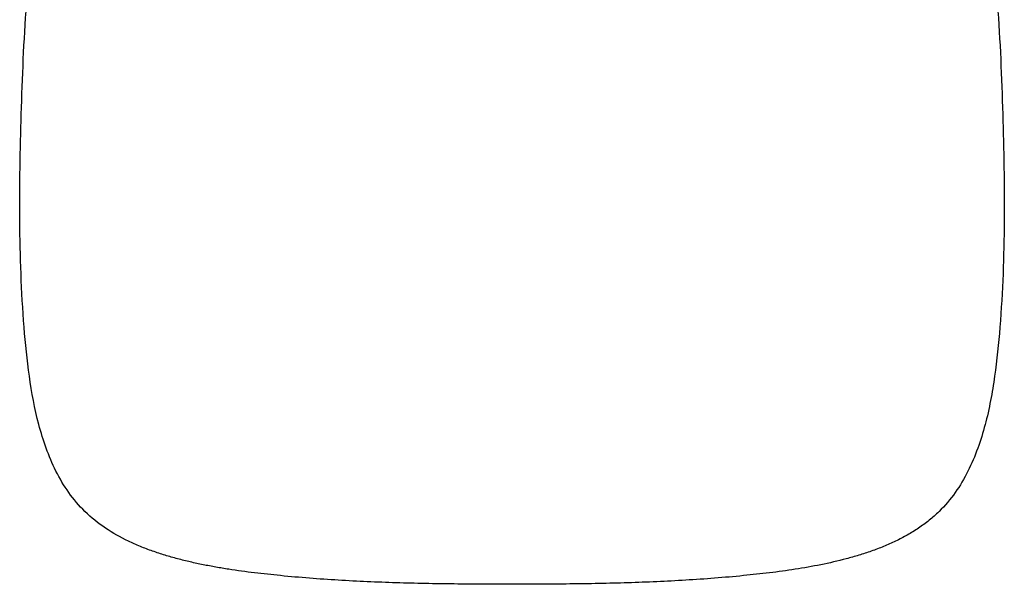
# Model space of a CAD drawing. Header units: millimetres. Extents: x -51070 to 51016057, y -411665 to 5485636.
# Tile 2 of 27: x 51013972 to 51014420, y 5484448 to 5484705. Entities that reach past the tile are written whole.
import ezdxf

# ---------------------------------------------------------------- set-up
doc = ezdxf.new("R2010")
doc.units = ezdxf.units.MM
doc.layers.add('08-01-2026-telaio-080126', color=7, linetype='Continuous', true_color=0x000000)

msp = doc.modelspace()

# ---------------------------------------------------------------- linework, layer by layer
at = {"layer": '08-01-2026-telaio-080126', "color": 7}
for points, knots in [([(51014001.37, 5484481.02), (51013998.66, 5484483.67), (51013996.21, 5484486.58), (51013994.02, 5484489.68), (51013991.83, 5484492.77), (51013989.89, 5484496.06), (51013988.19, 5484499.45), (51013986.49, 5484502.83), (51013985.01, 5484506.33), (51013983.72, 5484509.89), (51013982.44, 5484513.42), (51013981.34, 5484517.02), (51013980.37, 5484520.65), (51013978.46, 5484527.88), (51013977.1, 5484535.2), (51013976.05, 5484542.6), (51013975, 5484549.98), (51013974.26, 5484557.42), (51013973.68, 5484564.85), (51013973.67, 5484564.87), (51013973.67, 5484564.89), (51013973.67, 5484564.91), (51013973.03, 5484572.96), (51013972.57, 5484581.03), (51013972.26, 5484589.11), (51013971.94, 5484597.17), (51013971.77, 5484605.25), (51013971.72, 5484613.32), (51013971.66, 5484621.39), (51013971.71, 5484629.47), (51013971.84, 5484637.54), (51013971.97, 5484645.61), (51013972.16, 5484653.68), (51013972.4, 5484661.74), (51013972.4, 5484661.75), (51013972.4, 5484661.75), (51013972.4, 5484661.76), (51013972.65, 5484670.11), (51013972.93, 5484678.45), (51013973.31, 5484686.79), (51013973.69, 5484695.13), (51013974.16, 5484703.47), (51013974.78, 5484711.81), (51013975.4, 5484720.14), (51013976.18, 5484728.46), (51013977.19, 5484736.76), (51013978.19, 5484745.07), (51013979.43, 5484753.35), (51013981.02, 5484761.57), (51013981.03, 5484761.61), (51013981.04, 5484761.65), (51013981.05, 5484761.69), (51013982.36, 5484768.48), (51013983.92, 5484775.22), (51013985.82, 5484781.87), (51013987.73, 5484788.53), (51013989.98, 5484795.09), (51013992.7, 5484801.46), (51013994.07, 5484804.66), (51013995.56, 5484807.8), (51013997.19, 5484810.87), (51013998.81, 5484813.95), (51014000.58, 5484816.95), (51014002.5, 5484819.86), (51014006.35, 5484825.67), (51014010.82, 5484831.09), (51014015.93, 5484835.85)], [0, 0, 0, 0, 11.387794, 11.387794, 11.387794, 22.791818, 22.791818, 22.791818, 34.164026, 34.164026, 34.164026, 45.443032, 45.443032, 45.443032, 67.851038, 67.851038, 67.851038, 90.246649, 90.246649, 90.246649, 90.301348, 90.301348, 90.301348, 114.559173, 114.559173, 114.559173, 138.794528, 138.794528, 138.794528, 163.034345, 163.034345, 163.034345, 187.255531, 187.255531, 187.255531, 187.274844, 187.274844, 187.274844, 212.334458, 212.334458, 212.334458, 237.412313, 237.412313, 237.412313, 262.507041, 262.507041, 262.507041, 287.637537, 287.637537, 287.637537, 287.759216, 287.759216, 287.759216, 308.521044, 308.521044, 308.521044, 329.330424, 329.330424, 329.330424, 339.763616, 339.763616, 339.763616, 350.228567, 350.228567, 350.228567, 371.238299, 371.238299, 371.238299, 371.238299]), ([(51014001.37, 5484481.02), (51013998.66, 5484483.67), (51013996.21, 5484486.58), (51013994.02, 5484489.68), (51013991.83, 5484492.77), (51013989.89, 5484496.06), (51013988.19, 5484499.45), (51013986.49, 5484502.83), (51013985.01, 5484506.33), (51013983.72, 5484509.89), (51013982.44, 5484513.42), (51013981.34, 5484517.02), (51013980.37, 5484520.65), (51013978.46, 5484527.88), (51013977.1, 5484535.2), (51013976.05, 5484542.6), (51013975, 5484549.98), (51013974.26, 5484557.42), (51013973.68, 5484564.85), (51013973.67, 5484564.87), (51013973.67, 5484564.89), (51013973.67, 5484564.91), (51013973.03, 5484572.96), (51013972.57, 5484581.03), (51013972.26, 5484589.11), (51013971.94, 5484597.17), (51013971.77, 5484605.25), (51013971.72, 5484613.32), (51013971.66, 5484621.39), (51013971.71, 5484629.47), (51013971.84, 5484637.54), (51013971.97, 5484645.61), (51013972.16, 5484653.68), (51013972.4, 5484661.74), (51013972.4, 5484661.75), (51013972.4, 5484661.75), (51013972.4, 5484661.76), (51013972.65, 5484670.11), (51013972.93, 5484678.45), (51013973.31, 5484686.79), (51013973.69, 5484695.13), (51013974.16, 5484703.47), (51013974.78, 5484711.81), (51013975.4, 5484720.14), (51013976.18, 5484728.46), (51013977.19, 5484736.76), (51013978.19, 5484745.07), (51013979.43, 5484753.35), (51013981.02, 5484761.57), (51013981.03, 5484761.61), (51013981.04, 5484761.65), (51013981.05, 5484761.69), (51013982.36, 5484768.48), (51013983.92, 5484775.22), (51013985.82, 5484781.87), (51013987.73, 5484788.53), (51013989.98, 5484795.09), (51013992.7, 5484801.46), (51013994.07, 5484804.66), (51013995.56, 5484807.8), (51013997.19, 5484810.87), (51013998.81, 5484813.95), (51014000.58, 5484816.95), (51014002.5, 5484819.86), (51014006.35, 5484825.67), (51014010.82, 5484831.09), (51014015.93, 5484835.85)], [0, 0, 0, 0, 11.387794, 11.387794, 11.387794, 22.791818, 22.791818, 22.791818, 34.164026, 34.164026, 34.164026, 45.443032, 45.443032, 45.443032, 67.851038, 67.851038, 67.851038, 90.246649, 90.246649, 90.246649, 90.301348, 90.301348, 90.301348, 114.559173, 114.559173, 114.559173, 138.794528, 138.794528, 138.794528, 163.034345, 163.034345, 163.034345, 187.255531, 187.255531, 187.255531, 187.274844, 187.274844, 187.274844, 212.334458, 212.334458, 212.334458, 237.412313, 237.412313, 237.412313, 262.507041, 262.507041, 262.507041, 287.637537, 287.637537, 287.637537, 287.759216, 287.759216, 287.759216, 308.521044, 308.521044, 308.521044, 329.330424, 329.330424, 329.330424, 339.763616, 339.763616, 339.763616, 350.228567, 350.228567, 350.228567, 371.238299, 371.238299, 371.238299, 371.238299]), ([(51014375.72, 5484835.85), (51014380.82, 5484831.09), (51014385.3, 5484825.67), (51014389.15, 5484819.85), (51014391.07, 5484816.94), (51014392.84, 5484813.93), (51014394.47, 5484810.84), (51014396.1, 5484807.77), (51014397.59, 5484804.62), (51014398.96, 5484801.43), (51014400.32, 5484798.24), (51014401.56, 5484795.01), (51014402.7, 5484791.74), (51014403.84, 5484788.47), (51014404.88, 5484785.17), (51014405.83, 5484781.85), (51014406.78, 5484778.53), (51014407.64, 5484775.18), (51014408.43, 5484771.82), (51014409.22, 5484768.46), (51014409.94, 5484765.08), (51014410.6, 5484761.69), (51014410.61, 5484761.65), (51014410.61, 5484761.61), (51014410.62, 5484761.57), (51014412.21, 5484753.36), (51014413.45, 5484745.07), (51014414.46, 5484736.77), (51014415.46, 5484728.47), (51014416.24, 5484720.14), (51014416.86, 5484711.8), (51014417.49, 5484703.47), (51014417.96, 5484695.13), (51014418.34, 5484686.79), (51014418.71, 5484678.45), (51014419, 5484670.11), (51014419.24, 5484661.76), (51014419.24, 5484661.75), (51014419.24, 5484661.75), (51014419.24, 5484661.74), (51014419.48, 5484653.68), (51014419.68, 5484645.61), (51014419.81, 5484637.54), (51014419.93, 5484629.47), (51014419.98, 5484621.4), (51014419.93, 5484613.32), (51014419.87, 5484605.25), (51014419.7, 5484597.17), (51014419.39, 5484589.09), (51014419.07, 5484581.02), (51014418.61, 5484572.96), (51014417.97, 5484564.9), (51014417.97, 5484564.89), (51014417.97, 5484564.87), (51014417.97, 5484564.85), (51014417.38, 5484557.41), (51014416.64, 5484549.98), (51014415.59, 5484542.58), (51014415.06, 5484538.88), (51014414.46, 5484535.18), (51014413.74, 5484531.51), (51014413.03, 5484527.82), (51014412.21, 5484524.16), (51014411.24, 5484520.54), (51014410.28, 5484516.91), (51014409.17, 5484513.32), (51014407.89, 5484509.78), (51014406.6, 5484506.24), (51014405.13, 5484502.77), (51014403.43, 5484499.4), (51014401.73, 5484496.03), (51014399.81, 5484492.76), (51014397.62, 5484489.67), (51014395.43, 5484486.58), (51014392.98, 5484483.67), (51014390.27, 5484481.02)], [0, 0, 0, 0, 21.018402, 21.018402, 21.018402, 31.503047, 31.503047, 31.503047, 41.945972, 41.945972, 41.945972, 52.347338, 52.347338, 52.347338, 62.728221, 62.728221, 62.728221, 73.101182, 73.101182, 73.101182, 83.463452, 83.463452, 83.463452, 83.585129, 83.585129, 83.585129, 108.711898, 108.711898, 108.711898, 133.816235, 133.816235, 133.816235, 158.889567, 158.889567, 158.889567, 183.947898, 183.947898, 183.947898, 183.96721, 183.96721, 183.96721, 208.187628, 208.187628, 208.187628, 232.423496, 232.423496, 232.423496, 256.674775, 256.674775, 256.674775, 280.921872, 280.921872, 280.921872, 280.976572, 280.976572, 280.976572, 303.390627, 303.390627, 303.390627, 314.626026, 314.626026, 314.626026, 325.883065, 325.883065, 325.883065, 337.159093, 337.159093, 337.159093, 348.469906, 348.469906, 348.469906, 359.827209, 359.827209, 359.827209, 371.212448, 371.212448, 371.212448, 371.212448]), ([(51014375.72, 5484835.85), (51014380.82, 5484831.09), (51014385.3, 5484825.67), (51014389.15, 5484819.85), (51014391.07, 5484816.94), (51014392.84, 5484813.93), (51014394.47, 5484810.84), (51014396.1, 5484807.77), (51014397.59, 5484804.62), (51014398.96, 5484801.43), (51014400.32, 5484798.24), (51014401.56, 5484795.01), (51014402.7, 5484791.74), (51014403.84, 5484788.47), (51014404.88, 5484785.17), (51014405.83, 5484781.85), (51014406.78, 5484778.53), (51014407.64, 5484775.18), (51014408.43, 5484771.82), (51014409.22, 5484768.46), (51014409.94, 5484765.08), (51014410.6, 5484761.69), (51014410.61, 5484761.65), (51014410.61, 5484761.61), (51014410.62, 5484761.57), (51014412.21, 5484753.36), (51014413.45, 5484745.07), (51014414.46, 5484736.77), (51014415.46, 5484728.47), (51014416.24, 5484720.14), (51014416.86, 5484711.8), (51014417.49, 5484703.47), (51014417.96, 5484695.13), (51014418.34, 5484686.79), (51014418.71, 5484678.45), (51014419, 5484670.11), (51014419.24, 5484661.76), (51014419.24, 5484661.75), (51014419.24, 5484661.75), (51014419.24, 5484661.74), (51014419.48, 5484653.68), (51014419.68, 5484645.61), (51014419.81, 5484637.54), (51014419.93, 5484629.47), (51014419.98, 5484621.4), (51014419.93, 5484613.32), (51014419.87, 5484605.25), (51014419.7, 5484597.17), (51014419.39, 5484589.09), (51014419.07, 5484581.02), (51014418.61, 5484572.96), (51014417.97, 5484564.9), (51014417.97, 5484564.89), (51014417.97, 5484564.87), (51014417.97, 5484564.85), (51014417.38, 5484557.41), (51014416.64, 5484549.98), (51014415.59, 5484542.58), (51014415.06, 5484538.88), (51014414.46, 5484535.18), (51014413.74, 5484531.51), (51014413.03, 5484527.82), (51014412.21, 5484524.16), (51014411.24, 5484520.54), (51014410.28, 5484516.91), (51014409.17, 5484513.32), (51014407.89, 5484509.78), (51014406.6, 5484506.24), (51014405.13, 5484502.77), (51014403.43, 5484499.4), (51014401.73, 5484496.03), (51014399.81, 5484492.76), (51014397.62, 5484489.67), (51014395.43, 5484486.58), (51014392.98, 5484483.67), (51014390.27, 5484481.02)], [0, 0, 0, 0, 21.018402, 21.018402, 21.018402, 31.503047, 31.503047, 31.503047, 41.945972, 41.945972, 41.945972, 52.347338, 52.347338, 52.347338, 62.728221, 62.728221, 62.728221, 73.101182, 73.101182, 73.101182, 83.463452, 83.463452, 83.463452, 83.585129, 83.585129, 83.585129, 108.711898, 108.711898, 108.711898, 133.816235, 133.816235, 133.816235, 158.889567, 158.889567, 158.889567, 183.947898, 183.947898, 183.947898, 183.96721, 183.96721, 183.96721, 208.187628, 208.187628, 208.187628, 232.423496, 232.423496, 232.423496, 256.674775, 256.674775, 256.674775, 280.921872, 280.921872, 280.921872, 280.976572, 280.976572, 280.976572, 303.390627, 303.390627, 303.390627, 314.626026, 314.626026, 314.626026, 325.883065, 325.883065, 325.883065, 337.159093, 337.159093, 337.159093, 348.469906, 348.469906, 348.469906, 359.827209, 359.827209, 359.827209, 371.212448, 371.212448, 371.212448, 371.212448]), ([(51014390.26, 5484481.01), (51014388.83, 5484479.61), (51014387.33, 5484478.28), (51014385.77, 5484477.03), (51014384.21, 5484475.77), (51014382.6, 5484474.59), (51014380.93, 5484473.48), (51014379.27, 5484472.36), (51014377.56, 5484471.31), (51014375.82, 5484470.33), (51014374.08, 5484469.35), (51014372.3, 5484468.43), (51014370.5, 5484467.56), (51014368.7, 5484466.7), (51014366.87, 5484465.89), (51014365.02, 5484465.13), (51014363.17, 5484464.37), (51014361.31, 5484463.67), (51014359.43, 5484463), (51014357.55, 5484462.34), (51014355.66, 5484461.72), (51014353.75, 5484461.14), (51014351.85, 5484460.56), (51014349.94, 5484460.02), (51014348.02, 5484459.51), (51014344.19, 5484458.49), (51014340.33, 5484457.61), (51014336.44, 5484456.83), (51014332.57, 5484456.05), (51014328.68, 5484455.36), (51014324.77, 5484454.76), (51014320.87, 5484454.15), (51014316.97, 5484453.62), (51014313.05, 5484453.14), (51014309.13, 5484452.66), (51014305.21, 5484452.24), (51014301.29, 5484451.86), (51014301.26, 5484451.85), (51014301.24, 5484451.85), (51014301.21, 5484451.85), (51014296.83, 5484451.42), (51014292.45, 5484451.04), (51014288.07, 5484450.69), (51014283.69, 5484450.35), (51014279.3, 5484450.05), (51014274.91, 5484449.79), (51014270.52, 5484449.52), (51014266.13, 5484449.3), (51014261.74, 5484449.1), (51014257.34, 5484448.9), (51014252.95, 5484448.74), (51014248.56, 5484448.6), (51014244.16, 5484448.46), (51014239.77, 5484448.35), (51014235.37, 5484448.26), (51014230.98, 5484448.17), (51014226.58, 5484448.11), (51014222.19, 5484448.06), (51014217.79, 5484448.01), (51014213.4, 5484447.97), (51014209, 5484447.95), (51014204.61, 5484447.93), (51014200.22, 5484447.92), (51014195.82, 5484447.92), (51014191.43, 5484447.92), (51014187.04, 5484447.93), (51014182.64, 5484447.95), (51014178.25, 5484447.97), (51014173.85, 5484448.01), (51014169.46, 5484448.06), (51014165.06, 5484448.11), (51014160.67, 5484448.17), (51014156.28, 5484448.26), (51014151.88, 5484448.35), (51014147.48, 5484448.46), (51014143.09, 5484448.6), (51014138.7, 5484448.74), (51014134.3, 5484448.9), (51014129.91, 5484449.1), (51014125.52, 5484449.3), (51014121.12, 5484449.52), (51014116.73, 5484449.79), (51014112.35, 5484450.05), (51014107.96, 5484450.35), (51014103.58, 5484450.69), (51014099.19, 5484451.04), (51014094.81, 5484451.42), (51014090.44, 5484451.85), (51014090.41, 5484451.85), (51014090.38, 5484451.85), (51014090.35, 5484451.86), (51014088.39, 5484452.05), (51014086.43, 5484452.25), (51014084.47, 5484452.46), (51014082.51, 5484452.68), (51014080.55, 5484452.9), (51014078.59, 5484453.14), (51014076.63, 5484453.38), (51014074.67, 5484453.63), (51014072.71, 5484453.9), (51014070.76, 5484454.17), (51014068.8, 5484454.46), (51014066.85, 5484454.76), (51014064.9, 5484455.06), (51014062.95, 5484455.39), (51014061, 5484455.73), (51014059.05, 5484456.08), (51014057.11, 5484456.44), (51014055.17, 5484456.83), (51014053.22, 5484457.23), (51014051.29, 5484457.64), (51014049.35, 5484458.09), (51014047.42, 5484458.54), (51014045.49, 5484459.01), (51014043.58, 5484459.52), (51014041.66, 5484460.03), (51014039.74, 5484460.57), (51014037.84, 5484461.15), (51014035.94, 5484461.73), (51014034.05, 5484462.35), (51014032.18, 5484463.02), (51014030.3, 5484463.68), (51014028.44, 5484464.38), (51014026.6, 5484465.14), (51014024.76, 5484465.9), (51014022.94, 5484466.7), (51014021.15, 5484467.56), (51014017.55, 5484469.29), (51014014.05, 5484471.24), (51014010.73, 5484473.46), (51014007.4, 5484475.7), (51014004.25, 5484478.2), (51014001.38, 5484481.01)], [0, 0, 0, 0, 6.008424, 6.008424, 6.008424, 12.013892, 12.013892, 12.013892, 18.018693, 18.018693, 18.018693, 24.020511, 24.020511, 24.020511, 30.015903, 30.015903, 30.015903, 36.001782, 36.001782, 36.001782, 41.976052, 41.976052, 41.976052, 47.937958, 47.937958, 47.937958, 59.827979, 59.827979, 59.827979, 71.68326, 71.68326, 71.68326, 83.523434, 83.523434, 83.523434, 95.355987, 95.355987, 95.355987, 95.437782, 95.437782, 95.437782, 108.63477, 108.63477, 108.63477, 121.830673, 121.830673, 121.830673, 135.02752, 135.02752, 135.02752, 148.223787, 148.223787, 148.223787, 161.41708, 161.41708, 161.41708, 174.605989, 174.605989, 174.605989, 187.790408, 187.790408, 187.790408, 200.971227, 200.971227, 200.971227, 214.151627, 214.151627, 214.151627, 227.335495, 227.335495, 227.335495, 240.523725, 240.523725, 240.523725, 253.716463, 253.716463, 253.716463, 266.912903, 266.912903, 266.912903, 280.110956, 280.110956, 280.110956, 293.308238, 293.308238, 293.308238, 306.504689, 306.504689, 306.504689, 306.586484, 306.586484, 306.586484, 312.505802, 312.505802, 312.505802, 318.428348, 318.428348, 318.428348, 324.353138, 324.353138, 324.353138, 330.28011, 330.28011, 330.28011, 336.21173, 336.21173, 336.21173, 342.150741, 342.150741, 342.150741, 348.098107, 348.098107, 348.098107, 354.052906, 354.052906, 354.052906, 360.013262, 360.013262, 360.013262, 365.977159, 365.977159, 365.977159, 371.94461, 371.94461, 371.94461, 377.917819, 377.917819, 377.917819, 389.91174, 389.91174, 389.91174, 401.960292, 401.960292, 401.960292, 401.960292]), ([(51014390.26, 5484481.01), (51014388.83, 5484479.61), (51014387.33, 5484478.28), (51014385.77, 5484477.03), (51014384.21, 5484475.77), (51014382.6, 5484474.59), (51014380.93, 5484473.48), (51014379.27, 5484472.36), (51014377.56, 5484471.31), (51014375.82, 5484470.33), (51014374.08, 5484469.35), (51014372.3, 5484468.43), (51014370.5, 5484467.56), (51014368.7, 5484466.7), (51014366.87, 5484465.89), (51014365.02, 5484465.13), (51014363.17, 5484464.37), (51014361.31, 5484463.67), (51014359.43, 5484463), (51014357.55, 5484462.34), (51014355.66, 5484461.72), (51014353.75, 5484461.14), (51014351.85, 5484460.56), (51014349.94, 5484460.02), (51014348.02, 5484459.51), (51014344.19, 5484458.49), (51014340.33, 5484457.61), (51014336.44, 5484456.83), (51014332.57, 5484456.05), (51014328.68, 5484455.36), (51014324.77, 5484454.76), (51014320.87, 5484454.15), (51014316.97, 5484453.62), (51014313.05, 5484453.14), (51014309.13, 5484452.66), (51014305.21, 5484452.24), (51014301.29, 5484451.86), (51014301.26, 5484451.85), (51014301.24, 5484451.85), (51014301.21, 5484451.85), (51014296.83, 5484451.42), (51014292.45, 5484451.04), (51014288.07, 5484450.69), (51014283.69, 5484450.35), (51014279.3, 5484450.05), (51014274.91, 5484449.79), (51014270.52, 5484449.52), (51014266.13, 5484449.3), (51014261.74, 5484449.1), (51014257.34, 5484448.9), (51014252.95, 5484448.74), (51014248.56, 5484448.6), (51014244.16, 5484448.46), (51014239.77, 5484448.35), (51014235.37, 5484448.26), (51014230.98, 5484448.17), (51014226.58, 5484448.11), (51014222.19, 5484448.06), (51014217.79, 5484448.01), (51014213.4, 5484447.97), (51014209, 5484447.95), (51014204.61, 5484447.93), (51014200.22, 5484447.92), (51014195.82, 5484447.92), (51014191.43, 5484447.92), (51014187.04, 5484447.93), (51014182.64, 5484447.95), (51014178.25, 5484447.97), (51014173.85, 5484448.01), (51014169.46, 5484448.06), (51014165.06, 5484448.11), (51014160.67, 5484448.17), (51014156.28, 5484448.26), (51014151.88, 5484448.35), (51014147.48, 5484448.46), (51014143.09, 5484448.6), (51014138.7, 5484448.74), (51014134.3, 5484448.9), (51014129.91, 5484449.1), (51014125.52, 5484449.3), (51014121.12, 5484449.52), (51014116.73, 5484449.79), (51014112.35, 5484450.05), (51014107.96, 5484450.35), (51014103.58, 5484450.69), (51014099.19, 5484451.04), (51014094.81, 5484451.42), (51014090.44, 5484451.85), (51014090.41, 5484451.85), (51014090.38, 5484451.85), (51014090.35, 5484451.86), (51014088.39, 5484452.05), (51014086.43, 5484452.25), (51014084.47, 5484452.46), (51014082.51, 5484452.68), (51014080.55, 5484452.9), (51014078.59, 5484453.14), (51014076.63, 5484453.38), (51014074.67, 5484453.63), (51014072.71, 5484453.9), (51014070.76, 5484454.17), (51014068.8, 5484454.46), (51014066.85, 5484454.76), (51014064.9, 5484455.06), (51014062.95, 5484455.39), (51014061, 5484455.73), (51014059.05, 5484456.08), (51014057.11, 5484456.44), (51014055.17, 5484456.83), (51014053.22, 5484457.23), (51014051.29, 5484457.64), (51014049.35, 5484458.09), (51014047.42, 5484458.54), (51014045.49, 5484459.01), (51014043.58, 5484459.52), (51014041.66, 5484460.03), (51014039.74, 5484460.57), (51014037.84, 5484461.15), (51014035.94, 5484461.73), (51014034.05, 5484462.35), (51014032.18, 5484463.02), (51014030.3, 5484463.68), (51014028.44, 5484464.38), (51014026.6, 5484465.14), (51014024.76, 5484465.9), (51014022.94, 5484466.7), (51014021.15, 5484467.56), (51014017.55, 5484469.29), (51014014.05, 5484471.24), (51014010.73, 5484473.46), (51014007.4, 5484475.7), (51014004.25, 5484478.2), (51014001.38, 5484481.01)], [0, 0, 0, 0, 6.008424, 6.008424, 6.008424, 12.013892, 12.013892, 12.013892, 18.018693, 18.018693, 18.018693, 24.020511, 24.020511, 24.020511, 30.015903, 30.015903, 30.015903, 36.001782, 36.001782, 36.001782, 41.976052, 41.976052, 41.976052, 47.937958, 47.937958, 47.937958, 59.827979, 59.827979, 59.827979, 71.68326, 71.68326, 71.68326, 83.523434, 83.523434, 83.523434, 95.355987, 95.355987, 95.355987, 95.437782, 95.437782, 95.437782, 108.63477, 108.63477, 108.63477, 121.830673, 121.830673, 121.830673, 135.02752, 135.02752, 135.02752, 148.223787, 148.223787, 148.223787, 161.41708, 161.41708, 161.41708, 174.605989, 174.605989, 174.605989, 187.790408, 187.790408, 187.790408, 200.971227, 200.971227, 200.971227, 214.151627, 214.151627, 214.151627, 227.335495, 227.335495, 227.335495, 240.523725, 240.523725, 240.523725, 253.716463, 253.716463, 253.716463, 266.912903, 266.912903, 266.912903, 280.110956, 280.110956, 280.110956, 293.308238, 293.308238, 293.308238, 306.504689, 306.504689, 306.504689, 306.586484, 306.586484, 306.586484, 312.505802, 312.505802, 312.505802, 318.428348, 318.428348, 318.428348, 324.353138, 324.353138, 324.353138, 330.28011, 330.28011, 330.28011, 336.21173, 336.21173, 336.21173, 342.150741, 342.150741, 342.150741, 348.098107, 348.098107, 348.098107, 354.052906, 354.052906, 354.052906, 360.013262, 360.013262, 360.013262, 365.977159, 365.977159, 365.977159, 371.94461, 371.94461, 371.94461, 377.917819, 377.917819, 377.917819, 389.91174, 389.91174, 389.91174, 401.960292, 401.960292, 401.960292, 401.960292])]:
    msp.add_open_spline(points, degree=3, knots=knots, dxfattribs=at)
for points, degree in [([(51014001.37, 5484481.02), (51014001.37, 5484481.02), (51014001.37, 5484481.02), (51014001.37, 5484481.02)], 3), ([(51014001.37, 5484481.02), (51014001.37, 5484481.02), (51014001.37, 5484481.02), (51014001.37, 5484481.02)], 3), ([(51014001.37, 5484481.02), (51014001.37, 5484481.02), (51014001.37, 5484481.02), (51014001.37, 5484481.02)], 3), ([(51014001.37, 5484481.02), (51014001.37, 5484481.02), (51014001.37, 5484481.02), (51014001.37, 5484481.02)], 3), ([(51014001.37, 5484481.02), (51014001.38, 5484481.01), (51014001.38, 5484481.01)], 2), ([(51014001.37, 5484481.02), (51014001.38, 5484481.01), (51014001.38, 5484481.01)], 2), ([(51014001.38, 5484481.01), (51014001.38, 5484481.01), (51014001.38, 5484481.01), (51014001.38, 5484481.01)], 3), ([(51014001.38, 5484481.01), (51014001.38, 5484481.01), (51014001.38, 5484481.01), (51014001.38, 5484481.01)], 3), ([(51014390.26, 5484481.01), (51014390.27, 5484481.01), (51014390.27, 5484481.02)], 2), ([(51014390.26, 5484481.01), (51014390.27, 5484481.01), (51014390.27, 5484481.02)], 2), ([(51014390.26, 5484481.01), (51014390.26, 5484481.01), (51014390.26, 5484481.01), (51014390.26, 5484481.01)], 3), ([(51014390.26, 5484481.01), (51014390.26, 5484481.01), (51014390.26, 5484481.01), (51014390.26, 5484481.01)], 3), ([(51014390.27, 5484481.02), (51014390.27, 5484481.02), (51014390.27, 5484481.02), (51014390.27, 5484481.02)], 3), ([(51014390.27, 5484481.02), (51014390.27, 5484481.02), (51014390.27, 5484481.02), (51014390.27, 5484481.02)], 3), ([(51014390.27, 5484481.02), (51014390.27, 5484481.02), (51014390.27, 5484481.02), (51014390.27, 5484481.02)], 3), ([(51014390.27, 5484481.02), (51014390.27, 5484481.02), (51014390.27, 5484481.02), (51014390.27, 5484481.02)], 3)]:
    msp.add_open_spline(points, degree=degree, dxfattribs=at)

doc.saveas('drawing.dxf')
